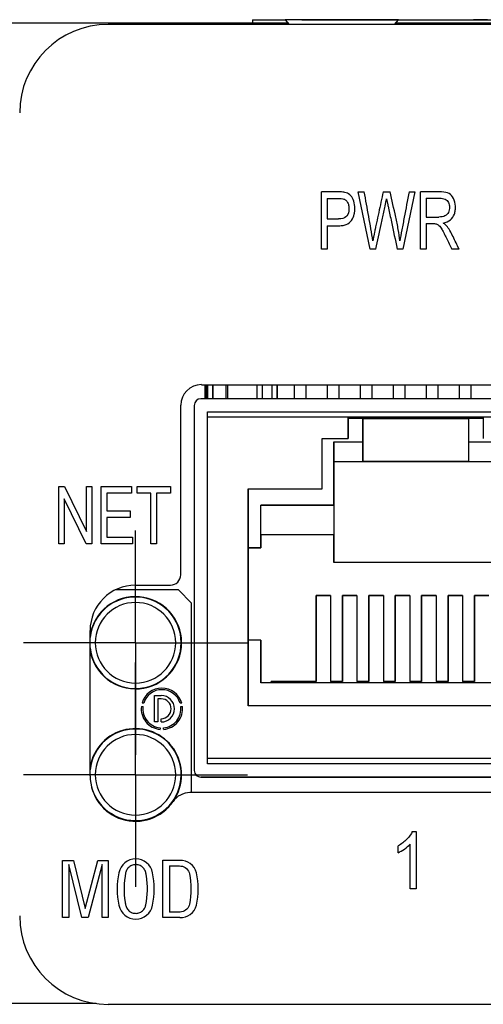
# Model space of a CAD drawing. Header units: inches. Extents: x 3.6 to 21.3, y 2.2 to 14.2.
# Tile 5 of 11: x 8.3 to 9, y 12.6 to 14.1. Entities that reach past the tile are written whole.
import ezdxf

# ---------------------------------------------------------------- set-up
doc = ezdxf.new("R2010")
doc.units = ezdxf.units.IN
doc.header["$LTSCALE"] = 2
doc.header["$MEASUREMENT"] = 0
doc.layers.add('1', color=7, linetype='Continuous')

# ---------------------------------------------------------------- blocks, each defined once
blk = doc.blocks.new('SW_CENTERMARKSYMBOL_19')
at = {"layer": '1', "color": 0}
for p, q in [((0, 0.1), (0, 0.1699)), ((0, 0), (0, 0.1)), ((-0.1, 0), (-0.1699, 0)), ((0, 0), (-0.1, 0)), ((0, 0), (0, -0.1)), ((0, 0), (0.1, 0)), ((0.1, 0), (0.1699, 0)), ((0, -0.1), (0, -0.1699))]:
    blk.add_line(p, q, dxfattribs=at)
blk = doc.blocks.new('SW_CENTERMARKSYMBOL_20')
at = {"layer": '1', "color": 0}
for p, q in [((0, 0.1), (0, 0.1699)), ((0, 0), (0, 0.1)), ((-0.1, 0), (-0.1699, 0)), ((0, 0), (-0.1, 0)), ((0, 0), (0, -0.1)), ((0, 0), (0.1, 0)), ((0.1, 0), (0.1699, 0)), ((0, -0.1), (0, -0.1699))]:
    blk.add_line(p, q, dxfattribs=at)

msp = doc.modelspace()

# ---------------------------------------------------------------- linework, layer by layer
at = {"color": 7, "linetype": 'Continuous', "lineweight": 25}
for p, q in [((8.6303, 14.099), (8.6303, 14.094)), ((8.6303, 14.099), (8.6802, 14.099)), ((8.6799, 14.0994), (8.6861, 14.092)), ((8.7659, 14.0994), (8.6799, 14.0994)), ((8.7051, 14.0994), (8.7051, 14.0994)), ((8.7051, 14.0994), (8.944, 14.0994)), ((8.8519, 14.0994), (8.7659, 14.0994)), ((8.8456, 14.092), (8.8519, 14.0994)), ((8.8516, 14.099), (9.6251, 14.099)), ((8.944, 14.0994), (8.944, 14.099)), ((8.944, 14.0994), (8.9652, 14.0994)), ((8.9652, 14.0994), (8.9652, 14.099)), ((8.9864, 14.0994), (8.9652, 14.0994)), ((8.6845, 14.094), (8.2023, 14.094)), ((10.0651, 14.092), (8.4116, 14.092)), ((9.6293, 14.094), (8.8473, 14.094)), ((8.7349, 13.752), (8.7349, 13.8387)), ((8.7437, 13.8284), (8.7437, 13.7975)), ((8.7909, 13.8387), (8.8, 13.8387)), ((8.8086, 13.752), (8.7909, 13.8387)), ((8.8286, 13.8387), (8.8392, 13.8387)), ((8.8766, 13.8387), (8.8583, 13.752)), ((8.8677, 13.8387), (8.8766, 13.8387)), ((8.8849, 13.752), (8.8849, 13.8387)), ((8.8937, 13.8291), (8.8937, 13.8004)), ((8.8937, 13.8004), (8.9127, 13.8004)), ((8.7437, 13.7975), (8.761, 13.7975)), ((8.7437, 13.7873), (8.7437, 13.752)), ((8.8937, 13.7905), (8.8937, 13.752)), ((8.7437, 13.752), (8.7349, 13.752)), ((8.8176, 13.752), (8.8086, 13.752)), ((8.8583, 13.752), (8.8498, 13.752)), ((8.8937, 13.752), (8.8849, 13.752)), ((8.9436, 13.752), (8.9325, 13.752)), ((8.5531, 13.5464), (9.8736, 13.5464)), ((8.5583, 13.5464), (8.5583, 13.5251)), ((8.5623, 13.5251), (8.5623, 13.5464)), ((8.5623, 13.5464), (8.5623, 13.5251)), ((8.5703, 13.5251), (8.5703, 13.5464)), ((8.5703, 13.5464), (8.5703, 13.5251)), ((8.5901, 13.5464), (8.5901, 13.5251)), ((8.6378, 13.5251), (8.6378, 13.5464)), ((8.6678, 13.5251), (8.6678, 13.5464)), ((8.6678, 13.5464), (8.6678, 13.5251)), ((8.6938, 13.5464), (8.6938, 13.5251)), ((8.7118, 13.5251), (8.7118, 13.5464)), ((8.7118, 13.5251), (8.7118, 13.5464)), ((8.7438, 13.5464), (8.7438, 13.5251)), ((8.7618, 13.5251), (8.7618, 13.5464)), ((8.7618, 13.5251), (8.7618, 13.5464)), ((8.7938, 13.5464), (8.7938, 13.5251)), ((8.8118, 13.5251), (8.8118, 13.5464)), ((8.8118, 13.5251), (8.8118, 13.5464)), ((8.8438, 13.5464), (8.8438, 13.5251)), ((8.8618, 13.5251), (8.8618, 13.5464)), ((8.8618, 13.5251), (8.8618, 13.5464)), ((8.8938, 13.5464), (8.8938, 13.5251)), ((8.9118, 13.5251), (8.9118, 13.5464)), ((8.9118, 13.5251), (8.9118, 13.5464)), ((8.9438, 13.5464), (8.9438, 13.5251)), ((8.9618, 13.5251), (8.9618, 13.5464)), ((8.9618, 13.5251), (8.9618, 13.5464)), ((8.5218, 13.2584), (8.5218, 13.5152)), ((8.5423, 13.5151), (8.5423, 12.962)), ((9.2033, 13.5251), (8.5523, 13.5251)), ((8.5623, 13.5051), (9.1933, 13.5051)), ((8.5623, 12.972), (8.5623, 13.5051)), ((8.5623, 13.5051), (8.5623, 13.5051)), ((8.5623, 13.5051), (9.1933, 13.5051)), ((8.5623, 12.98), (8.5623, 13.4971)), ((8.7753, 13.4971), (8.5623, 13.4971)), ((8.7753, 13.465), (8.7753, 13.4971)), ((8.7753, 13.4971), (8.9803, 13.4971)), ((8.7753, 13.4971), (8.7753, 13.4971)), ((8.9803, 13.4971), (8.7753, 13.4971)), ((8.7978, 13.495), (8.7753, 13.495)), ((8.7753, 13.4931), (8.7753, 13.465)), ((8.7793, 13.495), (8.7796, 13.4971)), ((8.7961, 13.4971), (8.7963, 13.495)), ((8.7963, 13.495), (8.7961, 13.4971)), ((8.7978, 13.46), (8.7978, 13.495)), ((8.7978, 13.495), (8.7978, 13.43)), ((8.7978, 13.495), (8.7978, 13.495)), ((8.7978, 13.495), (8.9578, 13.495)), ((8.8118, 13.495), (8.8118, 13.4971)), ((8.8118, 13.495), (8.8118, 13.4971)), ((8.8438, 13.4971), (8.8438, 13.495)), ((8.8618, 13.495), (8.8618, 13.4971)), ((8.8618, 13.495), (8.8618, 13.4971)), ((8.8938, 13.4971), (8.8938, 13.495)), ((8.9118, 13.495), (8.9118, 13.4971)), ((8.9118, 13.495), (8.9118, 13.4971)), ((8.9438, 13.4971), (8.9438, 13.495)), ((8.9578, 13.495), (8.9578, 13.46)), ((8.9803, 13.495), (8.9578, 13.495)), ((8.9593, 13.495), (8.9596, 13.4971)), ((8.9761, 13.4971), (8.9763, 13.495)), ((8.9763, 13.495), (8.9761, 13.4971)), ((8.9803, 13.4971), (8.9803, 13.465)), ((9.1933, 13.4971), (8.9803, 13.4971)), ((8.7361, 13.465), (8.7753, 13.465)), ((8.7361, 13.3889), (8.7361, 13.465)), ((8.7361, 13.465), (8.7753, 13.465)), ((8.7361, 13.465), (8.7361, 13.465)), ((8.7361, 13.3889), (8.7361, 13.465)), ((8.7538, 13.364), (8.7538, 13.46)), ((8.7538, 13.46), (8.7978, 13.46)), ((8.7753, 13.465), (8.7753, 13.465)), ((8.9578, 13.46), (9.0018, 13.46)), ((8.7538, 13.43), (8.7538, 13.43)), ((8.7538, 13.43), (8.7538, 13.277)), ((8.7538, 13.43), (8.7978, 13.43)), ((8.7538, 13.43), (8.7978, 13.43)), ((8.7978, 13.43), (8.7978, 13.43)), ((8.9578, 13.43), (8.7978, 13.43)), ((8.7978, 13.43), (8.9578, 13.43)), ((8.9578, 13.43), (9.0018, 13.43)), ((8.9578, 13.43), (9.0018, 13.43)), ((8.9578, 13.43), (8.9578, 13.43)), ((8.3368, 13.3921), (8.3455, 13.3921)), ((8.3368, 13.3055), (8.3368, 13.3921)), ((8.3455, 13.3921), (8.3789, 13.3241)), ((8.3789, 13.3241), (8.3789, 13.3921)), ((8.3789, 13.3921), (8.387, 13.3921)), ((8.387, 13.3921), (8.387, 13.3055)), ((8.4013, 13.3055), (8.4013, 13.3921)), ((8.4013, 13.3921), (8.4473, 13.3921)), ((8.4097, 13.3819), (8.4097, 13.3553)), ((8.4473, 13.3819), (8.4097, 13.3819)), ((8.4473, 13.3921), (8.4473, 13.3819)), ((8.4557, 13.3921), (8.5061, 13.3921)), ((8.4557, 13.3819), (8.4557, 13.3921)), ((8.4766, 13.3819), (8.4557, 13.3819)), ((8.4766, 13.3055), (8.4766, 13.3819)), ((8.4851, 13.3819), (8.4851, 13.3055)), ((8.5061, 13.3819), (8.4851, 13.3819)), ((8.5061, 13.3921), (8.5061, 13.3819)), ((8.6238, 13.3889), (8.7361, 13.3889)), ((8.6238, 13.06), (8.6238, 13.3889)), ((8.6238, 13.3889), (8.6238, 13.3889)), ((8.6238, 13.3889), (8.7361, 13.3889)), ((8.6238, 13.3889), (8.6238, 13.06)), ((8.7361, 13.3889), (8.7361, 13.3889)), ((8.3449, 13.3735), (8.3449, 13.3055)), ((8.3783, 13.3055), (8.3449, 13.3735)), ((8.4097, 13.3553), (8.4449, 13.3553)), ((8.4449, 13.3553), (8.4449, 13.3452)), ((8.6433, 13.364), (8.7538, 13.364)), ((8.6433, 13.2995), (8.6433, 13.364)), ((8.7538, 13.364), (8.6433, 13.364)), ((8.6433, 13.364), (8.6433, 13.364)), ((8.6433, 13.319), (8.6433, 13.364)), ((8.7538, 13.364), (8.7538, 13.319)), ((8.7538, 13.364), (8.7538, 13.364)), ((8.4449, 13.3452), (8.4097, 13.3452)), ((8.4097, 13.3452), (8.4097, 13.3157)), ((8.3449, 13.3055), (8.3368, 13.3055)), ((8.387, 13.3055), (8.3783, 13.3055)), ((8.4488, 13.3055), (8.4013, 13.3055)), ((8.4097, 13.3157), (8.4488, 13.3157)), ((8.4488, 13.3157), (8.4488, 13.3055)), ((8.4851, 13.3055), (8.4766, 13.3055)), ((8.6433, 13.319), (8.6433, 13.319)), ((8.6433, 13.319), (8.6433, 13.2995)), ((8.7538, 13.319), (8.6433, 13.319)), ((8.7538, 13.319), (8.6433, 13.319)), ((8.7538, 13.277), (8.7538, 13.319)), ((8.7538, 13.319), (8.7538, 13.319)), ((8.6238, 13.2995), (8.6433, 13.2995)), ((8.6433, 13.2995), (8.6238, 13.2995)), ((8.6433, 13.2995), (8.6433, 13.2995)), ((9.0018, 13.277), (8.7538, 13.277)), ((8.5182, 13.2355), (8.4225, 13.2355)), ((8.4533, 13.2428), (8.5062, 13.2428)), ((8.5182, 13.2355), (8.5382, 13.2155)), ((8.7268, 13.227), (8.7488, 13.227)), ((8.7268, 13.097), (8.7268, 13.227)), ((8.7268, 13.227), (8.7268, 13.227)), ((8.7488, 13.227), (8.7268, 13.227)), ((8.7268, 13.227), (8.7268, 13.097)), ((8.7488, 13.227), (8.7488, 13.097)), ((8.7668, 13.227), (8.7888, 13.227)), ((8.7668, 13.097), (8.7668, 13.227)), ((8.7668, 13.227), (8.7668, 13.227)), ((8.7888, 13.227), (8.7668, 13.227)), ((8.7668, 13.227), (8.7668, 13.097)), ((8.7888, 13.227), (8.7888, 13.097)), ((8.8068, 13.227), (8.8288, 13.227)), ((8.8068, 13.097), (8.8068, 13.227)), ((8.8068, 13.227), (8.8068, 13.227)), ((8.8288, 13.227), (8.8068, 13.227)), ((8.8068, 13.227), (8.8068, 13.097)), ((8.8288, 13.227), (8.8288, 13.097)), ((8.8468, 13.227), (8.8688, 13.227)), ((8.8468, 13.097), (8.8468, 13.227)), ((8.8468, 13.227), (8.8468, 13.227)), ((8.8688, 13.227), (8.8468, 13.227)), ((8.8468, 13.227), (8.8468, 13.097)), ((8.8688, 13.227), (8.8688, 13.097)), ((8.8868, 13.227), (8.9088, 13.227)), ((8.8868, 13.097), (8.8868, 13.227)), ((8.8868, 13.227), (8.8868, 13.227)), ((8.9088, 13.227), (8.8868, 13.227)), ((8.8868, 13.227), (8.8868, 13.097)), ((8.9088, 13.227), (8.9088, 13.097)), ((8.9268, 13.227), (8.9488, 13.227)), ((8.9268, 13.097), (8.9268, 13.227)), ((8.9268, 13.227), (8.9268, 13.227)), ((8.9488, 13.227), (8.9268, 13.227)), ((8.9268, 13.227), (8.9268, 13.097)), ((8.9488, 13.227), (8.9488, 13.097)), ((8.9668, 13.227), (8.9888, 13.227)), ((8.9668, 13.097), (8.9668, 13.227)), ((8.9668, 13.227), (8.9668, 13.227)), ((8.9888, 13.227), (8.9668, 13.227)), ((8.9668, 13.227), (8.9668, 13.097)), ((8.5382, 12.9284), (8.5382, 13.2155)), ((8.3844, 12.9539), (8.3844, 13.1739)), ((8.6433, 13.1595), (8.6238, 13.1595)), ((8.6433, 13.095), (8.6433, 13.1595)), ((8.6433, 13.1595), (8.6433, 13.1595)), ((8.6433, 13.1595), (8.6433, 13.095)), ((8.6588, 13.095), (8.6588, 13.097)), ((8.6588, 13.097), (8.6588, 13.097)), ((8.6588, 13.097), (8.6588, 13.095)), ((8.6588, 13.097), (8.7268, 13.097)), ((8.7268, 13.097), (8.6588, 13.097)), ((8.7268, 13.097), (8.7268, 13.097)), ((8.7488, 13.097), (8.7668, 13.097)), ((8.7668, 13.097), (8.7488, 13.097)), ((8.7488, 13.097), (8.7488, 13.097)), ((8.7668, 13.097), (8.7668, 13.097)), ((8.7888, 13.097), (8.8068, 13.097)), ((8.8068, 13.097), (8.7888, 13.097)), ((8.7888, 13.097), (8.7888, 13.097)), ((8.8068, 13.097), (8.8068, 13.097)), ((8.8288, 13.097), (8.8468, 13.097)), ((8.8468, 13.097), (8.8288, 13.097)), ((8.8288, 13.097), (8.8288, 13.097)), ((8.8468, 13.097), (8.8468, 13.097)), ((8.8688, 13.097), (8.8868, 13.097)), ((8.8868, 13.097), (8.8688, 13.097)), ((8.8688, 13.097), (8.8688, 13.097)), ((8.8868, 13.097), (8.8868, 13.097)), ((8.9088, 13.097), (8.9268, 13.097)), ((8.9268, 13.097), (8.9088, 13.097)), ((8.9088, 13.097), (8.9088, 13.097)), ((8.9268, 13.097), (8.9268, 13.097)), ((8.9488, 13.097), (8.9668, 13.097)), ((8.9668, 13.097), (8.9488, 13.097)), ((8.9488, 13.097), (8.9488, 13.097)), ((8.9668, 13.097), (8.9668, 13.097)), ((9.1123, 13.095), (8.6433, 13.095)), ((8.4822, 13.0755), (8.4922, 13.0755)), ((8.4822, 13.0355), (8.4822, 13.0755)), ((8.4872, 13.0705), (8.4872, 13.0355)), ((8.4922, 13.0705), (8.4872, 13.0705)), ((8.4622, 13.059), (8.4646, 13.059)), ((8.4657, 13.0641), (8.4632, 13.0641)), ((8.5233, 13.0641), (8.5208, 13.0641)), ((8.5219, 13.059), (8.5243, 13.059)), ((9.1318, 13.06), (8.6238, 13.06)), ((8.4922, 13.0355), (8.4922, 13.0405)), ((8.4872, 13.0355), (8.4822, 13.0355)), ((8.4906, 13.0268), (8.4906, 13.0244)), ((8.4959, 13.0244), (8.4959, 13.0268)), ((9.1933, 12.98), (8.5623, 12.98)), ((9.1933, 12.972), (8.5623, 12.972)), ((9.2033, 12.952), (8.5523, 12.952)), ((8.5523, 12.952), (8.5523, 12.952)), ((8.5523, 12.952), (9.2033, 12.952)), ((9.8724, 12.9284), (8.5358, 12.9284)), ((8.8727, 12.8696), (8.8786, 12.8696)), ((8.8786, 12.8696), (8.8786, 12.7826)), ((8.8512, 12.8375), (8.8512, 12.8478)), ((8.8694, 12.7826), (8.8694, 12.8503)), ((8.3424, 12.8256), (8.3591, 12.8256)), ((8.3424, 12.7393), (8.3424, 12.8256)), ((8.352, 12.8197), (8.352, 12.7393)), ((8.372, 12.7393), (8.352, 12.8197)), ((8.3591, 12.8256), (8.3767, 12.7528)), ((8.3767, 12.7528), (8.3959, 12.8256)), ((8.4025, 12.8197), (8.3817, 12.7393)), ((8.3959, 12.8256), (8.412, 12.8256)), ((8.4025, 12.7393), (8.4025, 12.8197)), ((8.412, 12.8256), (8.412, 12.7393)), ((8.4948, 12.8259), (8.5203, 12.8259)), ((8.4948, 12.7391), (8.4948, 12.8259)), ((8.5046, 12.8174), (8.5046, 12.7475)), ((8.8786, 12.7826), (8.8694, 12.7826)), ((8.352, 12.7393), (8.3424, 12.7393)), ((8.3817, 12.7393), (8.372, 12.7393)), ((8.412, 12.7393), (8.4025, 12.7393)), ((8.5203, 12.7391), (8.4948, 12.7391)), ((8.3934, 12.609), (8.2023, 12.609)), ((8.4116, 12.6078), (10.0651, 12.6078))]:
    msp.add_line(p, q, dxfattribs=at)
at = {"color": 8, "linetype": 'Continuous', "lineweight": 25}
for p, q in [((8.5598, 13.5251), (8.5598, 13.5464)), ((8.5608, 13.5251), (8.5608, 13.5464)), ((8.5933, 13.5251), (8.5933, 13.5464)), ((8.6454, 13.5464), (8.6454, 13.5251)), ((8.6603, 13.5251), (8.6603, 13.5464))]:
    msp.add_line(p, q, dxfattribs=at)
at = {"color": 7, "linetype": 'Continuous', "lineweight": 25, "flags": 128}
for points in [[(8.7753, 13.4971), (8.7753, 13.497), (8.7753, 13.4968), (8.7753, 13.4964), (8.7753, 13.4959), (8.7753, 13.4953), (8.7753, 13.4946), (8.7753, 13.4938), (8.7753, 13.4931)], [(8.7538, 13.46), (8.7538, 13.4542), (8.7538, 13.4485), (8.7538, 13.4434), (8.7538, 13.4388), (8.7538, 13.4351), (8.7538, 13.4323), (8.7538, 13.4306), (8.7538, 13.43)], [(8.7978, 13.43), (8.7978, 13.4306), (8.7978, 13.4323), (8.7978, 13.4351), (8.7978, 13.4388), (8.7978, 13.4434), (8.7978, 13.4485), (8.7978, 13.4542), (8.7978, 13.46)], [(8.9578, 13.46), (8.9578, 13.4542), (8.9578, 13.4485), (8.9578, 13.4434), (8.9578, 13.4388), (8.9578, 13.4351), (8.9578, 13.4323), (8.9578, 13.4306), (8.9578, 13.43)]]:
    msp.add_lwpolyline(points, dxfattribs=at)
at = {"color": 7, "linetype": 'Continuous', "lineweight": 25}
for centre, radius, start, end in [((8.4116, 13.9582), 0.1339, 90, 180), ((8.5531, 13.5152), 0.0313, 90, 180), ((8.5523, 13.5151), 0.01, 89.9999, 179.9977), ((8.5062, 13.2584), 0.0156, 270, 0), ((8.4533, 13.1739), 0.0689, 90, 180), ((8.4532, 13.1555), 0.0699, 189.7488, 170.2512), ((8.4532, 13.1555), 0.0693, 186.3993, 173.6007), ((8.4532, 13.1555), 0.061, 0, 180), ((8.4532, 13.1555), 0.061, 180, 0), ((8.4932, 13.0555), 0.0313, 15.8966, 164.1034), ((8.4932, 13.0555), 0.0289, 17.2582, 162.7418), ((8.4922, 13.0555), 0.02, 270, 90), ((8.4922, 13.0555), 0.015, 270, 90), ((8.4932, 13.0555), 0.0313, 173.6616, 265.1433), ((8.4932, 13.0555), 0.0289, 173.1321, 264.7383), ((8.4932, 13.0555), 0.0313, 274.8567, 6.3384), ((8.4932, 13.0555), 0.0289, 275.2617, 6.8679), ((8.4532, 12.9555), 0.0699, 325.857, 170.2512), ((8.4532, 12.9555), 0.0693, 196.0268, 173.6007), ((8.4532, 12.9555), 0.061, 0, 180), ((8.4533, 12.9539), 0.0689, 180, 325.4959), ((8.4532, 12.9555), 0.061, 180, 0), ((8.5523, 12.962), 0.01, 179.9977, 270), ((8.5358, 12.8972), 0.0312, 90, 145.4959), ((8.4532, 12.9555), 0.0699, 218.703, 322.712), ((8.4536, 12.8022), 0.0259, 10.726, 169.274), ((8.5214, 12.8009), 0.025, 14.1945, 92.7321), ((8.5412, 12.7825), 0.1157, 167.7502, 192.2498), ((8.366, 12.7825), 0.1157, 347.7502, 12.2498), ((8.4243, 12.7825), 0.1135, 348.2359, 11.7641), ((8.4326, 12.7825), 0.1157, 347.7502, 12.2498), ((8.4536, 12.7627), 0.0259, 190.726, 349.274), ((8.5214, 12.7641), 0.025, 267.2679, 345.8055), ((8.4116, 12.7416), 0.1339, 180, 270)]:
    msp.add_arc(centre, radius, start, end, dxfattribs=at)
for points, knots in [([(8.7702, 13.8378), (8.7685, 13.8382), (8.7663, 13.8385), (8.7607, 13.8387), (8.7573, 13.8387), (8.7477, 13.8387), (8.7413, 13.8387), (8.7349, 13.8387)], [0, 0, 0, 0, 0.25, 0.25, 0.5, 0.5, 1, 1, 1, 1]), ([(8.7437, 13.7873), (8.7489, 13.7873), (8.754, 13.7873), (8.7618, 13.7873), (8.7643, 13.7873), (8.7687, 13.7879), (8.7707, 13.7884), (8.7761, 13.7904), (8.7788, 13.7926), (8.7826, 13.7983), (8.7847, 13.803), (8.7855, 13.8085), (8.7858, 13.8123), (8.7858, 13.8144), (8.7854, 13.8201), (8.7845, 13.8238), (8.7804, 13.8331), (8.7763, 13.8365), (8.7702, 13.8378)], [0, 0, 0, 0, 0.125, 0.125, 0.1875, 0.1875, 0.25, 0.25, 0.375, 0.375, 0.5, 0.5625, 0.5625, 0.625, 0.625, 0.75, 0.75, 1, 1, 1, 1]), ([(8.7437, 13.8284), (8.7486, 13.8284), (8.7534, 13.8284), (8.7607, 13.8284), (8.7631, 13.8284), (8.7668, 13.8282), (8.7681, 13.828), (8.769, 13.8277)], [0, 0, 0, 0, 0.5, 0.5, 0.75, 0.75, 1, 1, 1, 1]), ([(8.769, 13.8277), (8.7704, 13.8272), (8.7716, 13.8264), (8.7737, 13.8242), (8.7746, 13.8227), (8.776, 13.8194), (8.7764, 13.8176), (8.7768, 13.8135), (8.7767, 13.8113), (8.7758, 13.8056), (8.7744, 13.8026), (8.7695, 13.7985), (8.7659, 13.7975), (8.761, 13.7975)], [0, 0, 0, 0, 0.125, 0.125, 0.25, 0.25, 0.375, 0.375, 0.5, 0.5, 0.75, 0.75, 1, 1, 1, 1]), ([(8.8129, 13.7642), (8.8113, 13.7764), (8.8088, 13.7889), (8.8044, 13.8138), (8.8022, 13.8262), (8.8, 13.8387)], [0, 0, 0, 0, 0.5, 0.5, 1, 1, 1, 1]), ([(8.8286, 13.8387), (8.8263, 13.8282), (8.8229, 13.8125), (8.819, 13.7942), (8.8171, 13.7857), (8.8164, 13.7821), (8.8161, 13.7812), (8.816, 13.7805), (8.8159, 13.7802), (8.8155, 13.7779), (8.8145, 13.7727), (8.8129, 13.7642)], [0, 0, 0, 0, 0.5, 0.75, 0.875, 0.90625, 0.921875, 0.921875, 0.9375, 0.9375, 1, 1, 1, 1]), ([(8.8176, 13.752), (8.8203, 13.7644), (8.8242, 13.783), (8.8289, 13.8047), (8.8309, 13.814), (8.8319, 13.8187), (8.8322, 13.8203), (8.8329, 13.824), (8.8333, 13.826), (8.8337, 13.8282)], [0, 0, 0, 0, 0.5, 0.75, 0.875, 0.875, 0.9375, 0.9375, 1, 1, 1, 1]), ([(8.8337, 13.8282), (8.8338, 13.8274), (8.8343, 13.825), (8.8352, 13.8207), (8.8359, 13.8175), (8.8363, 13.8157), (8.8381, 13.8071), (8.8425, 13.7865), (8.8469, 13.7658), (8.8498, 13.752)], [0, 0, 0, 0, 0.125, 0.1875, 0.1875, 0.25, 0.25, 0.5, 1, 1, 1, 1]), ([(8.8539, 13.7642), (8.8533, 13.7698), (8.8525, 13.7756), (8.8503, 13.7877), (8.8489, 13.7941), (8.8448, 13.8132), (8.842, 13.8259), (8.8392, 13.8387)], [0, 0, 0, 0, 0.25, 0.25, 0.5, 0.5, 1, 1, 1, 1]), ([(8.8677, 13.8387), (8.8653, 13.8258), (8.8623, 13.8098), (8.8593, 13.7938), (8.8581, 13.7874), (8.8575, 13.7841), (8.8557, 13.7747), (8.8547, 13.7691), (8.8539, 13.7642)], [0, 0, 0, 0, 0.5, 0.625, 0.625, 0.75, 0.75, 1, 1, 1, 1]), ([(8.9194, 13.7914), (8.9239, 13.7923), (8.9275, 13.7938), (8.9332, 13.7984), (8.9352, 13.8015), (8.9371, 13.8068), (8.9376, 13.8086), (8.9381, 13.8126), (8.9382, 13.8148), (8.9379, 13.8211), (8.9369, 13.825), (8.9335, 13.832), (8.9312, 13.8345), (8.9258, 13.8376), (8.9221, 13.8384), (8.9146, 13.8387), (8.9118, 13.8387), (8.9064, 13.8387), (8.8984, 13.8387), (8.8903, 13.8387), (8.8849, 13.8387)], [0, 0, 0, 0, 0.125, 0.125, 0.25, 0.25, 0.3125, 0.3125, 0.375, 0.375, 0.5, 0.5, 0.625, 0.625, 0.75, 0.75, 0.8125, 0.8125, 0.875, 1, 1, 1, 1]), ([(8.8937, 13.8291), (8.9004, 13.8291), (8.9071, 13.8291), (8.9155, 13.8291), (8.9172, 13.829), (8.92, 13.8285), (8.9213, 13.8281), (8.9247, 13.8265), (8.9263, 13.8247), (8.9285, 13.8205), (8.929, 13.818), (8.9291, 13.8125), (8.9285, 13.8098), (8.9262, 13.805), (8.9245, 13.8032), (8.9199, 13.801), (8.9167, 13.8004), (8.9127, 13.8004)], [0, 0, 0, 0, 0.25, 0.25, 0.3125, 0.3125, 0.375, 0.375, 0.5, 0.5, 0.625, 0.625, 0.75, 0.75, 0.875, 0.875, 1, 1, 1, 1]), ([(8.8937, 13.7905), (8.8966, 13.7905), (8.8994, 13.7905), (8.9037, 13.7905), (8.9051, 13.7905), (8.9074, 13.7904), (8.9082, 13.7903), (8.9088, 13.7901)], [0, 0, 0, 0, 0.5, 0.5, 0.75, 0.75, 1, 1, 1, 1]), ([(8.9088, 13.7901), (8.9103, 13.7896), (8.9117, 13.7889), (8.9145, 13.7864), (8.916, 13.7843), (8.9187, 13.7797), (8.9197, 13.7779), (8.922, 13.7735), (8.9233, 13.7709), (8.9273, 13.7628), (8.9299, 13.7574), (8.9325, 13.752)], [0, 0, 0, 0, 0.25, 0.25, 0.5, 0.5, 0.625, 0.625, 0.75, 0.75, 1, 1, 1, 1]), ([(8.9194, 13.7914), (8.9205, 13.7908), (8.9224, 13.7895), (8.924, 13.7879), (8.9247, 13.7871)], [0, 0, 0, 0, 0.5485399, 1, 1, 1, 1]), ([(8.9436, 13.752), (8.9405, 13.7583), (8.9375, 13.7645), (8.9329, 13.7739), (8.9314, 13.7771), (8.9281, 13.7827), (8.9264, 13.7851), (8.9247, 13.7871)], [0, 0, 0, 0, 0.5, 0.5, 0.75, 0.75, 1, 1, 1, 1]), ([(8.8727, 12.8696), (8.8711, 12.8658), (8.8684, 12.862), (8.8608, 12.854), (8.8563, 12.8506), (8.8512, 12.8478)], [0, 0, 0, 0, 0.5, 0.5, 1, 1, 1, 1]), ([(8.8512, 12.8375), (8.854, 12.8388), (8.8573, 12.8406), (8.8644, 12.8455), (8.8673, 12.8479), (8.8694, 12.8503)], [0, 0, 0, 0, 0.5, 0.5, 1, 1, 1, 1]), ([(8.4689, 12.7583), (8.4717, 12.7726), (8.472, 12.7877), (8.4694, 12.8041), (8.4692, 12.8058), (8.4682, 12.8095), (8.4674, 12.8113), (8.4649, 12.8147), (8.4634, 12.8161), (8.4598, 12.8182), (8.4578, 12.8189), (8.454, 12.8195), (8.4522, 12.8194), (8.4483, 12.8186), (8.4464, 12.8177), (8.443, 12.8153), (8.4415, 12.8138), (8.4393, 12.8104), (8.4386, 12.8085), (8.4383, 12.8067)], [0, 0, 0, 0, 0.5, 0.5, 0.5625, 0.5625, 0.625, 0.625, 0.6875, 0.6875, 0.75, 0.75, 0.8125, 0.8125, 0.875, 0.875, 0.9375, 0.9375, 1, 1, 1, 1]), ([(8.5046, 12.8174), (8.5075, 12.8174), (8.5119, 12.8174), (8.5162, 12.8174), (8.5191, 12.8174), (8.5205, 12.8175), (8.525, 12.8169), (8.5281, 12.8155), (8.5329, 12.8112), (8.5346, 12.8084), (8.5353, 12.8056)], [0, 0, 0, 0, 0.25, 0.375, 0.375, 0.5, 0.5, 0.75, 0.75, 1, 1, 1, 1]), ([(8.4383, 12.8067), (8.4355, 12.7923), (8.4352, 12.7772), (8.4378, 12.7609), (8.438, 12.7591), (8.439, 12.7554), (8.4398, 12.7536), (8.4423, 12.7503), (8.4438, 12.7488), (8.4474, 12.7467), (8.4494, 12.7461), (8.4532, 12.7455), (8.455, 12.7455), (8.4589, 12.7464), (8.4608, 12.7472), (8.4642, 12.7496), (8.4657, 12.7511), (8.4679, 12.7546), (8.4686, 12.7565), (8.4689, 12.7583)], [0, 0, 0, 0, 0.5, 0.5, 0.5625, 0.5625, 0.625, 0.625, 0.6875, 0.6875, 0.75, 0.75, 0.8125, 0.8125, 0.875, 0.875, 0.9375, 0.9375, 1, 1, 1, 1]), ([(8.5353, 12.7593), (8.5346, 12.7567), (8.5331, 12.754), (8.5288, 12.7499), (8.5259, 12.7484), (8.5217, 12.7475), (8.5204, 12.7475), (8.5172, 12.7475), (8.5125, 12.7475), (8.5078, 12.7475), (8.5046, 12.7475)], [0, 0, 0, 0, 0.25, 0.25, 0.5, 0.5, 0.625, 0.625, 0.75, 1, 1, 1, 1])]:
    msp.add_open_spline(points, degree=3, knots=knots, dxfattribs=at)

# ---------------------------------------------------------------- block references
at = {"layer": '1', "color": 7}
for name, p in [('SW_CENTERMARKSYMBOL_19', (8.4532, 13.1555)), ('SW_CENTERMARKSYMBOL_20', (8.4532, 12.9555))]:
    msp.add_blockref(name, p, dxfattribs=at)

doc.saveas('drawing.dxf')
